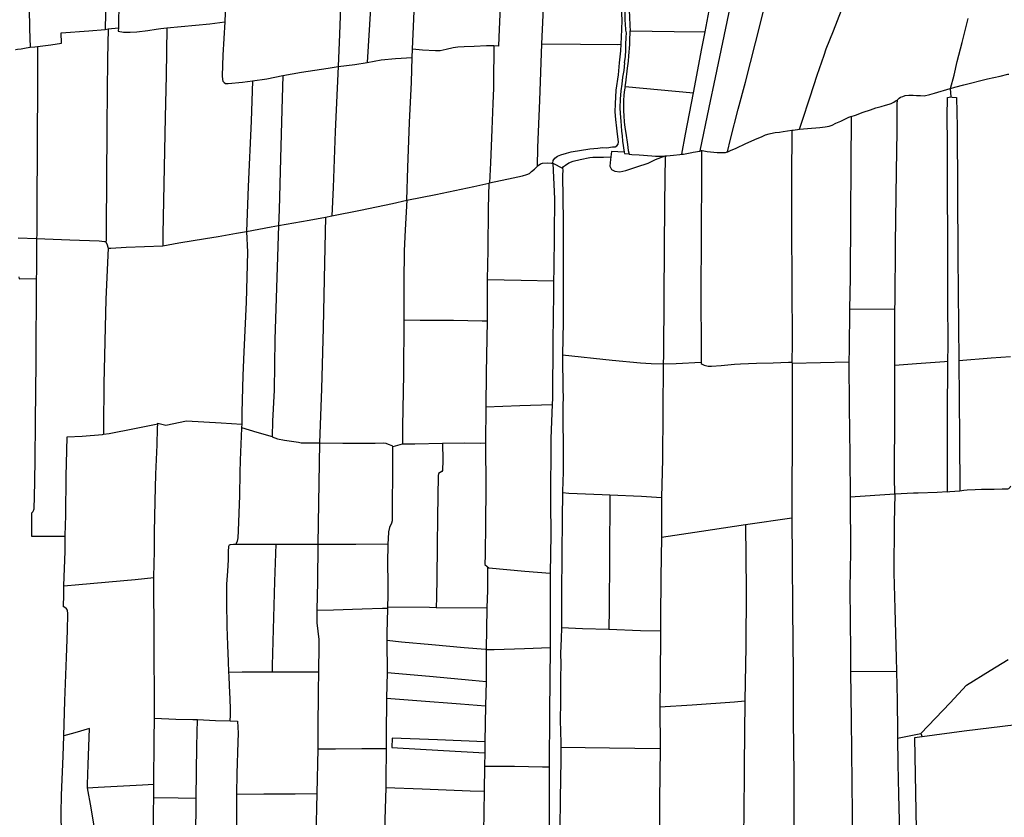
# Model space of a CAD drawing. Header units: inches. Extents: x 210911 to 224988, y 571697 to 586201.
# Tile 243 of 256: x 219132 to 220269, y 583914 to 584835. Entities that reach past the tile are written whole.
import ezdxf

# ---------------------------------------------------------------- set-up
doc = ezdxf.new("R2010")
doc.units = ezdxf.units.IN
doc.header["$MEASUREMENT"] = 0

msp = doc.modelspace()

# ---------------------------------------------------------------- linework, layer by layer
for points in [[(219237.819, 585158.137), (219236.019, 585087.394), (219234.39, 585007.315), (219231.856, 584898.098), (219230.522, 584842.738), (219230.245, 584823.985)], [(219135.545, 585144.21), (219137.119, 585081.676), (219138.481, 585016.012), (219139.693, 584971.965), (219141.504, 584897.874), (219142.97, 584824.691), (219143.491, 584803.391)], [(219252.076, 585104.177), (219252.085, 585103.746), (219251.387, 585067.237), (219249.997, 585014.508), (219248.452, 584952.349), (219246.5, 584871.894), (219245.629, 584831.426), (219245.666, 584825.633)], [(219690.471, 585025.888), (219691.957, 585025.259), (219693.609, 585023.861), (219694.406, 585021.805), (219691.689, 584969.691), (219687.579, 584877.15), (219684.968, 584814.813), (219684.729, 584804.724), (219679.452, 584804.904)], [(219917.614, 584683.562), (219927.913, 584733.634), (219935.248, 584768.385), (219967.779, 584923.082), (219984.362, 585000.462), (219988.788, 585021.358)], [(219585.431, 584801.23), (219591.092, 584932.642), (219593.737, 584992.86), (219594.06, 585003.865)], [(219545.791, 585003.051), (219541.551, 584931.861), (219536.793, 584848.551), (219532.89, 584785.675)], [(219831.132, 584833.682), (219830.866, 584840.813), (219830.872, 584847.994), (219830.37, 584856.763), (219830.503, 584864.643), (219830.697, 584869.98), (219830.956, 584875.572), (219831.596, 584881.417), (219832.808, 584888.533), (219833.387, 584896.857), (219833.901, 584905.308), (219834.417, 584914.458), (219835.122, 584922.972), (219835.955, 584932.058), (219837.042, 584941.144), (219837.556, 584948.133), (219838.2, 584958.935), (219838.64, 584965.901)], [(219739.37, 584935.443), (219737.629, 584888.709), (219735.765, 584840.345), (219734.248, 584807.173)], [(219826.443, 584806.752), (219827.275, 584823.695), (219827.649, 584834.515), (219826.681, 584848.716), (219826.025, 584864.515), (219826.048, 584871.669), (219826.676, 584879.826), (219828.102, 584892.432), (219830.102, 584905.843), (219831.417, 584916.048), (219831.917, 584926.116), (219831.751, 584933.624), (219831.581, 584935.421)], [(219923.27, 584821.081), (219931.568, 584864.723), (219940.82, 584912.499), (219944.649, 584933.211), (219945.62, 584938.103)], [(219838.624, 584913.753), (219838.864, 584911.339), (219838.096, 584904.668), (219837.263, 584896.154), (219837.515, 584891.96), (219837.003, 584887.639), (219836.552, 584879.951), (219835.276, 584872.581), (219834.7, 584867.879), (219834.887, 584862.541), (219835.07, 584852.183), (219835.887, 584838.901), (219836.451, 584828.098), (219836.701, 584822.569), (219836.751, 584822.19)], [(219949.092, 584682.532), (219952.739, 584697.132), (219961.6, 584731.691), (219969.95, 584763.073), (219981.424, 584808.622), (219991.879, 584849.598), (220002.653, 584892.86), (220009.856, 584920.367)], [(219370.412, 584885.535), (219368.397, 584832.542)], [(219503.269, 584880.976), (219500.844, 584818.62), (219499.282, 584780.926)], [(220032.389, 584708.584), (220035.004, 584716.868), (220044.624, 584745.962), (220052.969, 584771.053), (220060.995, 584794.302), (220063.225, 584801.543), (220071.631, 584822.186), (220096.674, 584887.28)], [(219301.613, 584825.89), (219351.169, 584830.593), (219368.397, 584832.542)], [(219368.397, 584832.542), (219366.347, 584794.301), (219365.394, 584770.438), (219365.796, 584766.125), (219366.268, 584764.079), (219367.597, 584762.692), (219369.196, 584761.608), (219372.288, 584761.612), (219389.02, 584762.875), (219400.624, 584764.508)], [(219830.198, 584785.299), (219831.212, 584792.582), (219831.599, 584799.953), (219831.795, 584806.688), (219832.309, 584814.44), (219832.377, 584820.096), (219831.934, 584823.273), (219831.24, 584830.772), (219831.132, 584833.682)], [(220207.012, 584755.867), (220211.178, 584771.198), (220214.622, 584786.763), (220220.359, 584808.934), (220225.268, 584828.691), (220227.307, 584836.692)], [(219151.904, 584804.293), (219167.319, 584806.299), (219179.976, 584808.037), (219179.576, 584820.015), (219211.305, 584822.508), (219230.245, 584823.985)], [(219230.245, 584823.985), (219233.636, 584824.459)], [(219233.636, 584824.459), (219232.934, 584790.004), (219232.096, 584712.891), (219231.862, 584646.379), (219231.509, 584599.751), (219231.428, 584580.285), (219231.221, 584578.447)], [(219233.636, 584824.459), (219245.666, 584825.633)], [(219245.666, 584825.633), (219245.421, 584821.922), (219251.449, 584820.938), (219259.272, 584820.77), (219266.845, 584821.332), (219279.597, 584822.893), (219289.006, 584824.409), (219294.552, 584825.146), (219301.613, 584825.89)], [(219301.613, 584825.89), (219300.664, 584770.714), (219299.697, 584722.759), (219298.17, 584645.144), (219297.068, 584587.633), (219296.952, 584574.128)], [(219830.897, 584757.997), (219831.762, 584762.143), (219833.554, 584779.044), (219834.832, 584787.113), (219835.154, 584793.594), (219836.244, 584806.429), (219836.567, 584813.482), (219836.762, 584819.074), (219836.891, 584821.107), (219836.751, 584822.19)], [(219836.751, 584822.19), (219887.424, 584821.561), (219923.27, 584821.081)], [(219910.087, 584750.601), (219919.636, 584801.954), (219923.27, 584821.081)], [(219126.625, 584800.892), (219126.87, 584800.861), (219128.875, 584801.198), (219133.116, 584801.652), (219139.183, 584802.735), (219143.491, 584803.391)], [(219143.491, 584803.391), (219148.906, 584803.916), (219151.904, 584804.293)], [(219151.904, 584804.293), (219152.056, 584763.673), (219151.62, 584691.072), (219151.383, 584618.054), (219151.19, 584586.975), (219151.009, 584582.581)], [(219585.003, 584791.457), (219585.431, 584801.23)], [(219679.452, 584804.904), (219670.638, 584805), (219656.506, 584804.366), (219644.975, 584803.976), (219637.518, 584803.497), (219632.202, 584802.54), (219624.256, 584800.756), (219617.165, 584799.243), (219611.974, 584799.08), (219596.858, 584800.085), (219585.431, 584801.23)], [(219679.452, 584804.904), (219678.816, 584762.057), (219678.802, 584756), (219678.123, 584738.56), (219676.78, 584708.19), (219675.248, 584669.736), (219674.346, 584646.582)], [(219734.248, 584807.173), (219731.87, 584741.915), (219729.699, 584687.702), (219729.223, 584665.697)], [(219734.248, 584807.173), (219779.445, 584806.97), (219822.428, 584806.521), (219826.443, 584806.752)], [(219747.587, 584669.631), (219747.924, 584672.404), (219749.654, 584675.142), (219753.015, 584677.381), (219756.554, 584678.942), (219763.289, 584681.038), (219768.51, 584682.559), (219790.002, 584686.167), (219799.423, 584686.847), (219804.989, 584687.459), (219809.784, 584687.298), (219816.269, 584688.194), (219819.392, 584688.396), (219821.501, 584689.652), (219823.087, 584691.335), (219823.459, 584694.103), (219822.3, 584702.926), (219821.216, 584709.765), (219820.379, 584719.737), (219819.491, 584728.863), (219819.751, 584738.053), (219820.704, 584753.865), (219823.117, 584771.339), (219824.594, 584785.178), (219825.863, 584799.11), (219826.443, 584806.752)], [(219532.89, 584785.675), (219548.959, 584788.759), (219565.826, 584790.367), (219585.003, 584791.457)], [(219578.792, 584626.681), (219580.056, 584664.577), (219582.041, 584716.439), (219583.981, 584763.206), (219585.003, 584791.457)], [(219435.532, 584770.813), (219457.245, 584774.393), (219487.917, 584779.349), (219499.282, 584780.926)], [(219499.282, 584780.926), (219496.058, 584705.933), (219493.586, 584641.236), (219492.201, 584608.478)], [(219499.282, 584780.926), (219518.81, 584783.375), (219532.89, 584785.675)], [(219830.198, 584785.299), (219829.294, 584776.38), (219828.08, 584768.692), (219827.057, 584760.687), (219826.162, 584752.935), (219825.265, 584743.468), (219824.812, 584733.238), (219825.189, 584727.01), (219826.072, 584717.858), (219826.386, 584712.711), (219826.954, 584706.546), (219827.395, 584701.017), (219828.09, 584694.789), (219829.948, 584682.234)], [(219400.624, 584764.508), (219398.913, 584717.773), (219395.586, 584642.433), (219393.481, 584590.621)], [(219400.624, 584764.508), (219416.987, 584767.054), (219435.532, 584770.813)], [(219435.532, 584770.813), (219434.505, 584731.026), (219432.942, 584674.726), (219431.257, 584615.7), (219430.431, 584597.27)], [(220207.012, 584755.867), (220211.74, 584757.345), (220222.421, 584759.875), (220249.695, 584766.899), (220264.062, 584770.124), (220272.963, 584772.211), (220274.362, 584772.21)], [(219830.897, 584757.997), (219830.104, 584754.265), (219829.527, 584748.356), (219829.204, 584741.367), (219829.01, 584736.283), (219829.196, 584730.056), (219829.382, 584724.209), (219829.949, 584717.346), (219830.58, 584710.482), (219831.847, 584704.19), (219833.85, 584691.14), (219834.501, 584683.916), (219835.575, 584679.988)], [(219830.897, 584757.997), (219910.087, 584750.601)], [(220145.434, 584742.293), (220145.439, 584742.68), (220147.659, 584744.451), (220149.249, 584745.593), (220151.665, 584746.608), (220154.399, 584747.621), (220158.658, 584748.125), (220163.552, 584748.12), (220167.747, 584747.734), (220172.069, 584747.475), (220176.455, 584747.407), (220183.13, 584748.67), (220188.471, 584750.317), (220206.378, 584755.667)], [(220206.378, 584755.667), (220207.012, 584755.867)], [(220206.378, 584755.667), (220207.377, 584745.906)], [(219896.285, 584679.719), (219900.749, 584703.098), (219910.087, 584750.601)], [(220136.093, 584737.619), (220138.438, 584738.234), (220141.363, 584740.01), (220144.224, 584741.723), (220145.434, 584742.293)], [(220145.114, 584706.554), (220145.357, 584726.471), (220145.366, 584737.909), (220145.434, 584742.293)], [(220203.625, 584440.629), (220204.147, 584458.564), (220203.87, 584513.276), (220203.664, 584579.364), (220203.518, 584640.558), (220203.365, 584692.03), (220202.943, 584723.167), (220203.214, 584745.281), (220207.377, 584745.906)], [(220207.377, 584745.906), (220207.409, 584745.911), (220208.744, 584745.846), (220213.956, 584745.142), (220214.44, 584711.272), (220215.474, 584561.495), (220216.465, 584441.662)], [(220091.908, 584723.415), (220096.985, 584724.998), (220105.822, 584728.356), (220114.469, 584731.143), (220120.763, 584733.233), (220126.739, 584734.815), (220131.635, 584736.526), (220136.093, 584737.619)], [(220032.389, 584708.584), (220041.673, 584709.553), (220055.912, 584710.555), (220062.015, 584711.438), (220066.846, 584712.195), (220070.152, 584713.462), (220074.476, 584715.809), (220080.135, 584718.09), (220089.482, 584722.401), (220091.708, 584723.352), (220091.908, 584723.415)], [(220091.908, 584723.415), (220091.549, 584667.4), (220091.419, 584608.033), (220090.856, 584537.002), (220090.232, 584500.594)], [(219959.327, 584686.848), (219970.533, 584692.029), (219983.568, 584697.797), (219988.336, 584699.953), (219993.232, 584702.044), (219997.429, 584703.374), (219998.753, 584703.703), (220004.422, 584705.019), (220009.253, 584705.204), (220013.703, 584706.152), (220023.629, 584707.418)], [(220023.629, 584707.418), (220023.462, 584701.62), (220023.315, 584657.428), (220023.199, 584595.347), (220023.45, 584530.923), (220023.905, 584460.926), (220023.711, 584439.788), (220023.723, 584439.712)], [(220023.629, 584707.418), (220025.23, 584707.623), (220032.389, 584708.584)], [(220142.751, 584509.113), (220143.467, 584576.443), (220144.546, 584659.94), (220145.114, 584706.554)], [(219949.092, 584682.532), (219949.487, 584682.647), (219952.856, 584683.914), (219959.327, 584686.848)], [(219758.683, 584663.583), (219759.808, 584665.704), (219762.187, 584667.263), (219765.966, 584669.701), (219770.852, 584671.68), (219779.164, 584673.591), (219790.035, 584675.996), (219793.596, 584676.272), (219806.078, 584676.37), (219814.27, 584676.571)], [(219814.27, 584676.571), (219813.886, 584673.593), (219813.38, 584666.17), (219815.33, 584662), (219819.105, 584660.254), (219824.722, 584659.346), (219831.779, 584661.113), (219844.424, 584665.205), (219857.702, 584669.62), (219866.078, 584673.489), (219877.318, 584677.734)], [(219829.948, 584682.234), (219815.075, 584682.797), (219814.27, 584676.571)], [(219829.948, 584682.234), (219830.197, 584680.551), (219835.198, 584680.039), (219835.575, 584679.988)], [(219835.575, 584679.988), (219838.566, 584679.59), (219847.147, 584679.136), (219861.766, 584677.977), (219866.088, 584677.527), (219871.173, 584677.522), (219874.16, 584677.455), (219877.318, 584677.734)], [(219877.318, 584677.734), (219876.564, 584623.278), (219875.855, 584516.275), (219875.198, 584447.337), (219874.933, 584437.818)], [(219877.318, 584677.734), (219879.118, 584677.894), (219887.001, 584678.775), (219894.057, 584679.467), (219896.285, 584679.719)], [(219896.285, 584679.719), (219898.507, 584679.97), (219908.043, 584681.93), (219909.738, 584682.209)], [(219909.738, 584682.209), (219917.261, 584683.445), (219917.614, 584683.562)], [(219917.614, 584683.562), (219918.405, 584683.825), (219919.316, 584683.903)], [(219919.316, 584683.903), (219919.028, 584654.521), (219918.661, 584592.166), (219918.398, 584511.017), (219918.691, 584461.123), (219918.811, 584439.445)], [(219919.316, 584683.903), (219919.867, 584683.95), (219925.651, 584682.991), (219937.218, 584681.58), (219944.337, 584681.699), (219946.88, 584681.887), (219949.092, 584682.532)], [(219674.346, 584646.582), (219701.424, 584652.36), (219712.461, 584654.921), (219717.568, 584656.358), (219720.334, 584657.531), (219722.932, 584659.706), (219726.104, 584662.687), (219728.817, 584665.332), (219729.223, 584665.697)], [(219729.223, 584665.697), (219730.497, 584666.838), (219733.21, 584668.71), (219735.393, 584669.528), (219740.751, 584669.847), (219746.015, 584669.572), (219747.587, 584669.631)], [(219747.587, 584669.631), (219758.683, 584663.583)], [(219747.587, 584669.631), (219749.228, 584628.07), (219748.416, 584546.757), (219748.275, 584533.58)], [(219758.683, 584663.583), (219758.837, 584661.433), (219758.504, 584655.434), (219759.498, 584602.302), (219759.485, 584543.434), (219759.364, 584485.594), (219758.79, 584447.855)], [(219578.792, 584626.681), (219612.285, 584633.402), (219656.186, 584642.447), (219673.582, 584646.408)], [(219673.582, 584646.408), (219672.912, 584617.408), (219672.368, 584568.988), (219671.718, 584534.928)], [(219673.582, 584646.408), (219674.346, 584646.582)], [(219492.201, 584608.478), (219525.423, 584615.083), (219562.327, 584622.825), (219578.792, 584626.681)], [(219578.792, 584626.681), (219576.917, 584592.252), (219575.709, 584568.292), (219575.448, 584532.485), (219575.404, 584488.42)], [(219430.431, 584597.27), (219466.065, 584603.701), (219484.671, 584607.102)], [(219484.671, 584607.102), (219483.773, 584554.424), (219482.236, 584479.324), (219480.255, 584408.599), (219477.724, 584346.42)], [(219484.671, 584607.102), (219492.201, 584608.478)], [(219393.481, 584590.621), (219421.911, 584595.774), (219430.431, 584597.27)], [(219430.431, 584597.27), (219428.8, 584549.341), (219426.208, 584465.773), (219425.386, 584407.392), (219423.598, 584371.592), (219423.039, 584353.497)], [(219129.938, 584583.162), (219151.009, 584582.581)], [(219151.009, 584582.581), (219150.78, 584544.064), (219150.565, 584536.12)], [(219151.009, 584582.581), (219189.521, 584580.85), (219223.428, 584579.586), (219229.372, 584579.102), (219230.552, 584578.978), (219231.221, 584578.447)], [(219296.952, 584574.128), (219315.234, 584577.285), (219346.366, 584582.576), (219360.705, 584584.661), (219382.165, 584588.457), (219393.481, 584590.621)], [(219393.481, 584590.621), (219394.516, 584566.479), (219393.179, 584508.939), (219390.521, 584451.601), (219389.368, 584424.343), (219388.341, 584381.546), (219388.002, 584368.452), (219387.985, 584368.098)], [(219233.873, 584571.098), (219231.187, 584512.33), (219228.863, 584414.523), (219228.353, 584364.654), (219228.175, 584356.251)], [(219231.221, 584578.447), (219232.552, 584575.127), (219233.265, 584572.413), (219233.873, 584571.098)], [(219233.873, 584571.098), (219236.797, 584571.331), (219254.49, 584572.24), (219296.952, 584574.128)], [(219130.597, 584538.108), (219130.759, 584535.831), (219150.565, 584536.12)], [(219150.565, 584536.12), (219150.559, 584535.911), (219150.294, 584439.647), (219149.438, 584371.379), (219148.886, 584325.21), (219148.278, 584282.339), (219148.005, 584271.916), (219147.752, 584269.653), (219146.774, 584266.71), (219145.238, 584265.19), (219145.288, 584264.257)], [(219671.718, 584534.928), (219671.628, 584487.385)], [(219671.718, 584534.928), (219710.669, 584534.157), (219748.275, 584533.58)], [(219748.275, 584533.58), (219748.113, 584518.427), (219747.597, 584464.579), (219747.053, 584397.929), (219746.784, 584390.77)], [(220142.665, 584501.037), (220142.751, 584509.113)], [(220090.232, 584500.594), (220089.665, 584454.514), (220089.307, 584440.065)], [(220090.232, 584500.594), (220142.665, 584501.037)], [(220142.621, 584460.859), (220142.648, 584499.427), (220142.665, 584501.037)], [(219575.404, 584488.42), (219574.812, 584425.239), (219573.951, 584365.653), (219573.626, 584345.047)], [(219575.404, 584488.42), (219594.328, 584488.076), (219632.595, 584488.037), (219665.66, 584487.438), (219671.628, 584487.385)], [(219671.628, 584487.385), (219670.456, 584426.891), (219669.871, 584387.952)], [(220142.603, 584436.281), (220142.621, 584460.859)], [(219758.79, 584447.855), (219758.782, 584447.304), (219759.141, 584406.975), (219759.312, 584400.397), (219759.164, 584388.222), (219758.807, 584371.411), (219759.192, 584343.221), (219759.488, 584312.883), (219759.104, 584301.499), (219758.55, 584290.462), (219758.704, 584289.174)], [(219758.79, 584447.855), (219816.074, 584441.943), (219848.721, 584438.966), (219861.096, 584438.154), (219874.933, 584437.818)], [(220216.465, 584441.662), (220253.78, 584444.403), (220276.155, 584446.088)], [(219874.933, 584437.818), (219874.926, 584437.578), (219874.645, 584382.276), (219874.017, 584327.467), (219872.995, 584283.355)], [(219874.933, 584437.818), (219875.054, 584437.815), (219889.999, 584438.169), (219918.811, 584439.445)], [(219918.811, 584439.445), (219918.813, 584439.151), (219918.957, 584438.001), (219919.996, 584437.184), (219922.337, 584436.226), (219926.838, 584434.919), (219930.914, 584434.811), (219941.899, 584435.771), (219957.26, 584437.177), (219964.191, 584437.723), (219982.739, 584438.224), (220002.175, 584438.858), (220019.585, 584439.617), (220023.723, 584439.712)], [(220023.928, 584438.445), (220023.946, 584438.334), (220023.882, 584414.981), (220023.752, 584348.057), (220023.54, 584290.521), (220023.476, 584259.758)], [(220023.723, 584439.712), (220023.928, 584438.445)], [(220023.928, 584438.445), (220089.307, 584440.065)], [(220089.307, 584440.065), (220089.786, 584388.527), (220090.383, 584331.167), (220090.809, 584283.651)], [(220142.492, 584287.25), (220142.316, 584306.758), (220142.562, 584382.694), (220142.603, 584436.281)], [(220142.603, 584436.281), (220167.52, 584438.015), (220199.748, 584440.395), (220203.625, 584440.629)], [(220203.388, 584289.789), (220203.388, 584377.1), (220203.625, 584440.629)], [(220216.465, 584441.662), (220217.354, 584352.111), (220217.509, 584290.934)], [(219669.871, 584387.952), (219709.136, 584389.455), (219746.784, 584390.77)], [(219746.784, 584390.77), (219745.308, 584351.536), (219744.843, 584277.287), (219745.115, 584239.915), (219744.346, 584195.914)], [(219669.871, 584387.952), (219669.549, 584346.271)], [(219228.175, 584356.251), (219234.748, 584357.218), (219264.16, 584363.085), (219291.21, 584368.412)], [(219286.56, 584190.658), (219286.613, 584192.204), (219286.861, 584205.602), (219287.443, 584222.546), (219287.434, 584243.027), (219287.981, 584278.986), (219288.88, 584310.211), (219290.409, 584344.21), (219290.825, 584363.492), (219291.21, 584368.412)], [(219291.21, 584368.412), (219291.266, 584369.126), (219300.341, 584366.931), (219324.171, 584371.728), (219364.273, 584369.32), (219387.985, 584368.098)], [(219387.985, 584368.098), (219387.794, 584364.065)], [(219184.098, 584238.521), (219184.101, 584239.145), (219184.663, 584262.381), (219185.207, 584307.687), (219185.981, 584337.549), (219186.501, 584353.149), (219203.82, 584354.212), (219227.317, 584356.125), (219228.175, 584356.251)], [(219387.794, 584364.065), (219387.756, 584363.274), (219386.338, 584326.458), (219385.984, 584311.637), (219385.405, 584285.346), (219384.799, 584265.146), (219383.779, 584244.557), (219383.528, 584236.726), (219382.572, 584232.596), (219381.753, 584230.23), (219381.426, 584229.166)], [(219387.794, 584364.065), (219405.383, 584358.861), (219423.039, 584353.497)], [(219423.039, 584353.497), (219423.318, 584353.412), (219429.271, 584351.014), (219437.501, 584349.428), (219453.525, 584347.055), (219456.883, 584346.467), (219469.119, 584346.343), (219477.724, 584346.42)], [(219477.724, 584346.42), (219476.779, 584276.641), (219476.046, 584229.17)], [(219477.724, 584346.42), (219478.046, 584346.423), (219504.989, 584346.118), (219542.052, 584346.117), (219551.642, 584346.197), (219554.507, 584345.926), (219557.189, 584344.937), (219561.415, 584343.216), (219562.262, 584342.636)], [(219562.262, 584342.636), (219562.831, 584342.247), (219568.329, 584343.822), (219573.626, 584345.047)], [(219573.626, 584345.047), (219574.221, 584345.185), (219588.034, 584345.333), (219619.868, 584345.799)], [(219619.868, 584345.799), (219620.27, 584326.39), (219619.952, 584314.562), (219619.025, 584313.224), (219617.387, 584312.271), (219615.352, 584310.868), (219614.928, 584308.288), (219614.13, 584260.72), (219613.83, 584226.823), (219613.532, 584190.474), (219613.068, 584167.798), (219612.711, 584156.019)], [(219619.868, 584345.799), (219645.428, 584346.299), (219663.713, 584346.126), (219669.549, 584346.271)], [(219669.549, 584346.271), (219669.892, 584293.615), (219669.625, 584253.828), (219669.228, 584216.919), (219668.875, 584205.876), (219671.634, 584203.518), (219672.075, 584203.111)], [(219562.262, 584342.636), (219562.307, 584312.658), (219561.835, 584274.003), (219561.931, 584258.786), (219561.969, 584256.212), (219561.058, 584253.487), (219558.896, 584248.732), (219557.524, 584243.549), (219557.024, 584235.445), (219556.915, 584229.669)], [(219758.704, 584289.174), (219758.772, 584288.606), (219758.223, 584258.877), (219758.02, 584217.32), (219757.554, 584171.972), (219757.292, 584139.28), (219757.58, 584132.874)], [(219758.704, 584289.174), (219765.976, 584288.239), (219804.271, 584286.551), (219813.305, 584286.266)], [(220142.492, 584287.25), (220090.809, 584283.651)], [(220142.492, 584287.25), (220141.805, 584254.118), (220141.465, 584196.346), (220142.667, 584154.744), (220143.984, 584097.864), (220144.419, 584082.634)], [(220169.435, 584288.264), (220164.295, 584288.052), (220142.492, 584287.25)], [(220203.388, 584289.789), (220191.31, 584289.166), (220169.435, 584288.264)], [(220203.388, 584289.789), (220206.185, 584290.167), (220217.509, 584290.934)], [(220217.509, 584290.934), (220222.215, 584291.517)], [(220222.215, 584291.517), (220226.018, 584291.988), (220235.489, 584292.55), (220242.799, 584292.732), (220250.808, 584292.914), (220257.482, 584293.034), (220266.572, 584293.406), (220273.246, 584293.208), (220274.327, 584293.651), (220275.79, 584295.048), (220276.491, 584296.636)], [(219813.305, 584286.266), (219812.943, 584214.566), (219812.338, 584154.792), (219812.121, 584130.943)], [(219813.305, 584286.266), (219849.874, 584284.593), (219872.995, 584283.355)], [(219872.995, 584283.355), (219872.959, 584258.542), (219872.821, 584237.449)], [(220090.809, 584283.651), (220091.275, 584220.798), (220090.583, 584177.768), (220091.161, 584105.355), (220091.384, 584082.161)], [(219145.288, 584264.257), (219145.326, 584263.559), (219145.236, 584242.519), (219145.175, 584238.722), (219184.098, 584238.521)], [(219970.129, 584251.865), (220023.476, 584259.758)], [(220023.476, 584259.758), (220023.984, 584210.776), (220024.334, 584154.469), (220025.013, 584080.164), (220025.226, 584025.871), (220025.718, 583963.308), (220026.045, 583889.958), (220026.094, 583882.129)], [(219872.821, 584237.449), (219919.217, 584244.383), (219970.129, 584251.865)], [(219970.129, 584251.865), (219970.757, 584176.053), (219970.252, 584111.271), (219969.279, 584048.277)], [(219182.498, 584181.207), (219182.495, 584181.392), (219184.015, 584220.758), (219184.098, 584238.521)], [(219476.046, 584229.17), (219519.969, 584229.416), (219556.915, 584229.669)], [(219556.915, 584229.669), (219556.349, 584206.806), (219556.903, 584185.162), (219556.968, 584169.604), (219556.446, 584157.012)], [(219872.821, 584237.449), (219872.34, 584190.809), (219871.969, 584143.368), (219871.77, 584129.102)], [(219373.256, 584081.627), (219372.604, 584093.727), (219372.039, 584112.517), (219371.223, 584134.148), (219370.826, 584161.937), (219370.94, 584183.117), (219371.848, 584198.303), (219372.581, 584211.184), (219372.798, 584220.462), (219373.308, 584226.978), (219373.919, 584228.487), (219375.24, 584228.948), (219378.702, 584229.12), (219381.426, 584229.166)], [(219381.426, 584229.166), (219384.112, 584229.211), (219403.486, 584229.164), (219427.306, 584229.207)], [(219427.306, 584229.207), (219425.946, 584186.089), (219423.35, 584089.195), (219423.033, 584081.659)], [(219427.306, 584229.207), (219460.009, 584229.274), (219476.046, 584229.17)], [(219476.046, 584229.17), (219475.386, 584185.94), (219474.858, 584153.152)], [(219672.075, 584203.111), (219671.911, 584176.356), (219671.076, 584155.711)], [(219672.075, 584203.111), (219673.371, 584201.916), (219714.98, 584198.234), (219744.346, 584195.914)], [(219744.346, 584195.914), (219744.341, 584195.602), (219744.402, 584141.595), (219744.387, 584109.821)], [(219182.498, 584181.207), (219200.01, 584182.911), (219264.829, 584188.548), (219286.56, 584190.658)], [(219287.389, 584028.149), (219287.242, 584059.151), (219286.922, 584096.906), (219286.726, 584139.803), (219286.611, 584169.532), (219286.338, 584184.233), (219286.56, 584190.658)], [(219182.467, 584007.77), (219183.805, 584048.278), (219185.429, 584098.413), (219186.71, 584129.686), (219186.986, 584148.992), (219186.932, 584152.954), (219185.602, 584154.744), (219183.445, 584156.42), (219182.271, 584156.798), (219182.636, 584171.358), (219182.498, 584181.207)], [(219474.858, 584153.152), (219474.606, 584138.31), (219475.813, 584128.926), (219477.209, 584119.135), (219476.996, 584108.73), (219476.61, 584085.348), (219476.584, 584081.667)], [(219474.858, 584153.152), (219494.109, 584153.614), (219527.164, 584154.604), (219550.72, 584155.209), (219556.487, 584155.286)], [(219556.487, 584155.286), (219556.517, 584154.222), (219555.765, 584126.952), (219555.601, 584118.251)], [(219556.446, 584157.012), (219556.442, 584156.918), (219556.487, 584155.286)], [(219556.446, 584157.012), (219604.792, 584156.642), (219612.711, 584156.019)], [(219612.711, 584156.019), (219612.872, 584156.006), (219671.076, 584155.711)], [(219671.076, 584155.711), (219671.048, 584155.019), (219670.524, 584107.864)], [(219757.58, 584132.874), (219757.586, 584132.739), (219756.969, 584120.357), (219756.459, 584103.169), (219756.798, 584091.139), (219756.356, 584074.17), (219756.261, 584046.698), (219756.026, 584026.145), (219756.572, 583999.859), (219756.547, 583994.685)], [(219757.58, 584132.874), (219781.681, 584131.98), (219812.121, 584130.943)], [(219812.121, 584130.943), (219848.781, 584129.747), (219871.77, 584129.102)], [(219871.77, 584129.102), (219871.357, 584072.72), (219871.086, 584041.616), (219871.088, 584041.303)], [(219555.601, 584118.251), (219555.592, 584117.753), (219555.942, 584081.25)], [(219555.601, 584118.251), (219572.773, 584116.388), (219607.725, 584113.237), (219645.191, 584110.108), (219669.57, 584108.175), (219670.524, 584107.864)], [(219670.524, 584107.864), (219670.268, 584070.931), (219670.264, 584070.7)], [(219670.524, 584107.864), (219671.619, 584107.528), (219679.803, 584107.652), (219714.732, 584108.804), (219744.387, 584109.821)], [(219744.387, 584109.821), (219743.749, 584035.073), (219743.175, 583971.913)], [(220172.627, 584010.639), (220172.71, 584010.656), (220206.4, 584045.974), (220225.511, 584066.596), (220252.757, 584083.285), (220273.379, 584095.944)], [(219373.256, 584081.627), (219388.398, 584081.673), (219416.036, 584081.707), (219423.033, 584081.659)], [(219423.033, 584081.659), (219423.41, 584081.656), (219447.634, 584081.798), (219476.584, 584081.667)], [(220091.384, 584082.161), (220144.419, 584082.634)], [(220091.384, 584082.161), (220091.936, 584026.504), (220093.287, 583917.929), (220093.582, 583884.769)], [(220144.419, 584082.634), (220145.106, 584048.747), (220145.551, 584013.018), (220145.453, 584005.02)], [(219374.575, 584025.326), (219374.982, 584031.728), (219375.171, 584038.877), (219374.722, 584050.609), (219373.755, 584065.633), (219373.488, 584076.756), (219373.256, 584081.627)], [(219476.584, 584081.667), (219476.427, 584059.507), (219475.775, 584015.23), (219475.762, 583992.936)], [(219555.942, 584081.25), (219555.944, 584081.001), (219555.398, 584051.232)], [(219555.942, 584081.25), (219604.792, 584076.831), (219654.23, 584072.239), (219670.264, 584070.7)], [(219670.264, 584070.7), (219669.807, 584042.687), (219669.802, 584042.433)], [(219555.398, 584051.232), (219554.861, 584008.821), (219555.04, 583993.285)], [(219555.398, 584051.232), (219590.464, 584048.621), (219640.87, 584044.783), (219669.802, 584042.433)], [(219871.088, 584041.303), (219908.561, 584043.793), (219957.172, 584047.307), (219969.279, 584048.277)], [(219969.279, 584048.277), (219968.361, 583973.555), (219967.934, 583911.183), (219967.108, 583883.529)], [(219669.802, 584042.433), (219668.983, 584001.209), (219668.976, 584000.781)], [(219871.088, 584041.303), (219871.406, 583993.399)], [(219286.419, 583952.211), (219286.753, 584003.654), (219287.39, 584027.974), (219287.389, 584028.149)], [(219287.389, 584028.149), (219311.966, 584027.16), (219331.431, 584026.808), (219336.859, 584026.677)], [(219335.413, 583935.811), (219335.411, 583936.32), (219336.308, 583995.783), (219336.859, 584026.677)], [(219336.859, 584026.677), (219357.545, 584025.725), (219374.575, 584025.326)], [(219374.575, 584025.326), (219375.039, 584025.315), (219383.106, 584024.94), (219383.85, 584011.109), (219383.455, 584000.65), (219382.512, 583964.241), (219382.117, 583940.695)], [(219209.96, 583947.922), (219209.918, 583951.606), (219210.663, 583974.897), (219212.114, 584016.495), (219195.11, 584011.483), (219182.467, 584007.77)], [(220282.694, 584020.762), (220222.695, 584013.122), (220174.247, 584006.827)], [(219181.036, 583897.47), (219180.611, 583899.368), (219179.75, 583905.143), (219179.433, 583908.429), (219179.578, 583918.615), (219179.844, 583939.509), (219181.684, 583984.472), (219182.467, 584007.77)], [(219668.976, 584000.781), (219614.112, 584003.117), (219561.78, 584005.187), (219561.415, 583994.405), (219621.26, 583990.933), (219668.773, 583988.417)], [(220145.453, 584005.02), (220172.627, 584010.639)], [(220145.453, 584005.02), (220146.06, 583975.518), (220146.884, 583940.3), (220147.441, 583909.974), (220147.123, 583886.81), (220147.128, 583886.596)], [(220174.247, 584006.827), (220165.272, 584005.584), (220169.337, 583773.197), (220169.701, 583740.674)], [(220172.627, 584010.639), (220174.247, 584006.827)], [(219475.762, 583992.936), (219474.821, 583941.384)], [(219475.762, 583992.936), (219496.451, 583993.033), (219526.687, 583993.247), (219550.467, 583993.323), (219555.04, 583993.285)], [(219555.04, 583993.285), (219555.042, 583993.098), (219554.367, 583956.902), (219554.423, 583948.393)], [(219668.976, 584000.781), (219668.773, 583988.417)], [(219756.547, 583994.685), (219756.544, 583993.95), (219756.69, 583979.676), (219755.855, 583935.345), (219755.711, 583900.036), (219755.065, 583862.854), (219754.941, 583854.597), (219754.899, 583840.067), (219754.323, 583832.121)], [(219756.547, 583994.685), (219812.92, 583993.884), (219871.406, 583993.399)], [(219871.406, 583993.399), (219870.625, 583933.561), (219870.62, 583876.22), (219870.61, 583875.814)], [(219668.773, 583988.417), (219668.772, 583988.352), (219668.596, 583972.878)], [(219668.596, 583972.878), (219668.594, 583972.721), (219667.971, 583943.875)], [(219668.596, 583972.878), (219703.284, 583972.674), (219735.563, 583972.04), (219743.175, 583971.913)], [(219743.175, 583971.913), (219743.251, 583908.247), (219742.628, 583874.32), (219741.711, 583835.598), (219741.453, 583828.779)], [(219209.96, 583947.922), (219222.119, 583948.488), (219244.252, 583949.862), (219273.547, 583951.452), (219286.419, 583952.211)], [(219218.072, 583786.421), (219218.287, 583829.947), (219218.207, 583862.007), (219218.22, 583898.867), (219214.083, 583924.744), (219209.96, 583947.922)], [(219286.598, 583936.481), (219286.605, 583936.791), (219286.419, 583952.211)], [(219554.423, 583948.393), (219554.425, 583948.037), (219553.413, 583910.745), (219553.55, 583876.051), (219553.072, 583845.416), (219553.357, 583833.569), (219553.276, 583832.771)], [(219554.423, 583948.393), (219596.645, 583946.527), (219651.746, 583944.29), (219667.971, 583943.875)], [(219285.576, 583794.979), (219285.506, 583821.982), (219286.231, 583859.122), (219286.189, 583891.723), (219286.205, 583919.901), (219286.598, 583936.481)], [(219286.598, 583936.481), (219314.765, 583936.186), (219335.413, 583935.811)], [(219333.565, 583794.164), (219334.578, 583864.413), (219335.439, 583927.777), (219335.413, 583935.811)], [(219382.117, 583940.695), (219381.959, 583913.63), (219381.133, 583853.26), (219380.941, 583818.335), (219380.635, 583799.351), (219380.646, 583799.059)], [(219382.117, 583940.695), (219413.597, 583940.712), (219449.887, 583941.077), (219474.821, 583941.384)], [(219474.821, 583941.384), (219473.675, 583891.107), (219473.497, 583850.353), (219473.339, 583828.045)], [(219667.971, 583943.875), (219666.929, 583872.261), (219666.289, 583831.503)]]:
    msp.add_lwpolyline(points)

doc.saveas('drawing.dxf')
